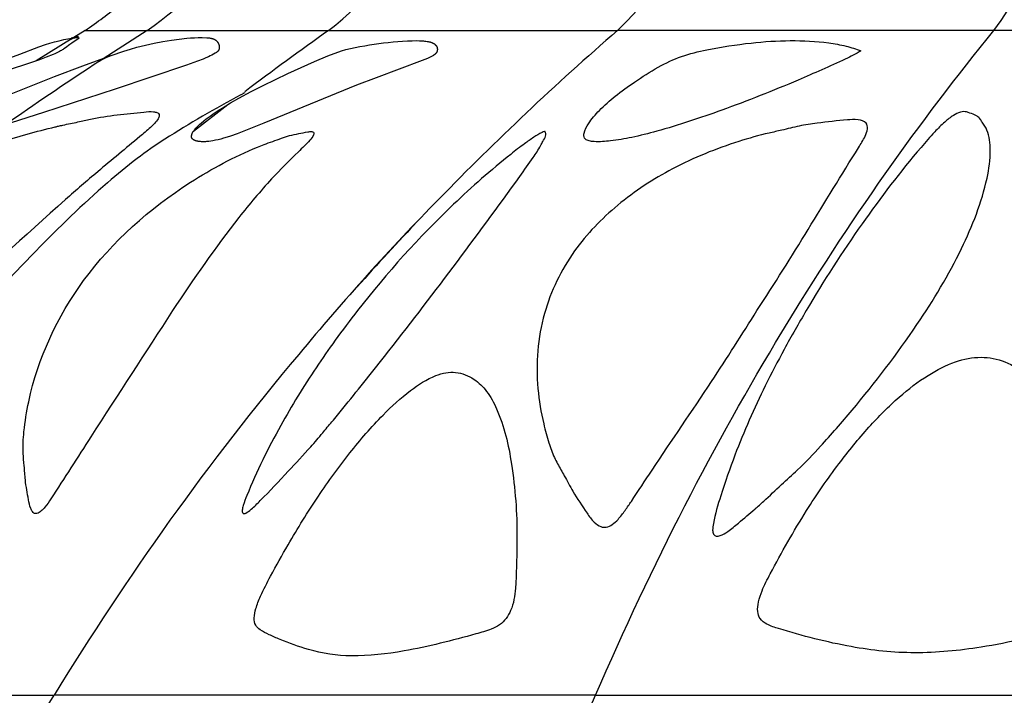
# Model space of a CAD drawing. Header units: millimetres. Extents: x 1250 to 1725, y 0 to 1655.
# Tile 26 of 256: x 1427 to 1459, y 370 to 392. Entities that reach past the tile are written whole.
import ezdxf

# ---------------------------------------------------------------- set-up
doc = ezdxf.new("R2010")
doc.units = ezdxf.units.MM
doc.header["$MEASUREMENT"] = 0
doc.layers.add('Crea2D$visibili$tangenti', color=7, linetype='Continuous', true_color=0x000000)

msp = doc.modelspace()

# ---------------------------------------------------------------- linework, layer by layer
at = {"layer": 'Crea2D$visibili$tangenti'}
for p, q in [((1429.041, 391.054), (1427.866, 390.319)), ((1428.986, 391.053), (1429.216, 391.105)), ((1429.428, 391.292), (1429.068, 391.071)), ((1429.428, 391.292), (1431.41, 391.292)), ((1431.41, 391.292), (1429.854, 390.288)), ((1431.41, 391.292), (1437.221, 391.292)), ((1437.221, 391.292), (1446.466, 391.292)), ((1458.513, 391.292), (1446.466, 391.292)), ((1472.543, 391.292), (1458.513, 391.292)), ((1434.494, 389.275), (1434.419, 389.226)), ((1434.49, 389.279), (1434.549, 389.31)), ((1432.894, 388.065), (1433.995, 388.918)), ((1415.137, 370.001), (1428.434, 370.001)), ((1445.763, 370.001), (1428.434, 370.001)), ((1445.763, 370.001), (1465.943, 370.001))]:
    msp.add_line(p, q, dxfattribs=at)
for points in [[(1426.897, 390.371), (1427.344, 390.532), (1427.952, 390.767), (1428.157, 390.839), (1428.301, 390.885), (1428.447, 390.927), (1428.594, 390.965), (1428.742, 391), (1428.876, 391.027), (1428.943, 391.039), (1429.011, 391.05), (1429.053, 391.056), (1429.095, 391.061), (1429.116, 391.063), (1429.137, 391.064), (1429.158, 391.065), (1429.179, 391.066), (1429.18, 391.065), (1429.182, 391.065), (1429.184, 391.065), (1429.186, 391.065), (1429.199, 391.065), (1429.201, 391.064), (1429.202, 391.064), (1429.204, 391.064), (1429.205, 391.064), (1429.206, 391.064), (1429.207, 391.064), (1429.208, 391.064), (1429.209, 391.063), (1429.211, 391.063), (1429.211, 391.063), (1429.212, 391.063), (1429.212, 391.062), (1429.213, 391.062), (1429.213, 391.062), (1429.214, 391.062), (1429.215, 391.062), (1429.215, 391.061), (1429.216, 391.061), (1429.216, 391.061), (1429.217, 391.061), (1429.217, 391.06), (1429.218, 391.06), (1429.218, 391.06), (1429.219, 391.059), (1429.219, 391.059), (1429.219, 391.059), (1429.22, 391.058), (1429.22, 391.058), (1429.221, 391.058), (1429.221, 391.057), (1429.222, 391.057), (1429.222, 391.057), (1429.222, 391.056), (1429.223, 391.056), (1429.223, 391.056), (1429.223, 391.055), (1429.224, 391.055), (1429.224, 391.054), (1429.224, 391.054), (1429.225, 391.054), (1429.225, 391.053), (1429.225, 391.053), (1429.225, 391.053), (1429.225, 391.053), (1429.225, 391.052), (1429.225, 391.052), (1429.225, 391.052), (1429.225, 391.052), (1429.226, 391.052), (1429.226, 391.051), (1429.226, 391.051), (1429.226, 391.051), (1429.226, 391.051), (1429.226, 391.05), (1429.226, 391.05), (1429.226, 391.05), (1429.226, 391.05), (1429.226, 391.05), (1429.226, 391.049), (1429.226, 391.049), (1429.226, 391.049), (1429.226, 391.049), (1429.226, 391.048), (1429.226, 391.048), (1429.226, 391.048), (1429.226, 391.048), (1429.226, 391.048), (1429.226, 391.047), (1429.226, 391.047), (1429.226, 391.047), (1429.226, 391.046), (1429.226, 391.046), (1429.226, 391.046), (1429.226, 391.046), (1429.226, 391.045), (1429.226, 391.045), (1429.226, 391.045), (1429.225, 391.045), (1429.225, 391.044), (1429.225, 391.044), (1429.225, 391.044), (1429.225, 391.044), (1429.225, 391.043), (1429.225, 391.043), (1429.224, 391.043), (1429.224, 391.043), (1429.224, 391.042), (1429.224, 391.041), (1429.223, 391.041), (1429.223, 391.04), (1429.222, 391.04), (1429.222, 391.039), (1429.221, 391.039), (1429.221, 391.038), (1429.22, 391.037), (1429.219, 391.036), (1429.218, 391.035), (1429.216, 391.033), (1429.213, 391.031), (1429.203, 391.023), (1429.193, 391.015), (1429.174, 391.002), (1428.999, 390.886), (1428.941, 390.846), (1428.797, 390.738), (1428.748, 390.703), (1428.721, 390.686), (1428.694, 390.668), (1428.667, 390.652), (1428.639, 390.635), (1428.61, 390.62), (1428.582, 390.605), (1428.523, 390.576), (1428.464, 390.549), (1428.405, 390.524), (1428.186, 390.435), (1427.964, 390.353), (1422.726, 388.62)], [(1426.843, 389.177), (1428.451, 389.817), (1429.354, 390.163), (1430.262, 390.493), (1430.672, 390.632), (1430.878, 390.697), (1431.086, 390.756), (1431.223, 390.791), (1431.361, 390.825), (1431.637, 390.884), (1431.915, 390.935), (1432.195, 390.98), (1432.438, 391.014), (1432.682, 391.041), (1432.804, 391.052), (1432.927, 391.059), (1433.05, 391.064), (1433.173, 391.066), (1433.318, 391.061), (1433.354, 391.058), (1433.373, 391.057), (1433.391, 391.055), (1433.409, 391.052), (1433.427, 391.049), (1433.445, 391.046), (1433.463, 391.043), (1433.473, 391.04), (1433.484, 391.038), (1433.494, 391.035), (1433.505, 391.032), (1433.515, 391.028), (1433.526, 391.025), (1433.536, 391.021), (1433.546, 391.017), (1433.556, 391.013), (1433.565, 391.008), (1433.575, 391.003), (1433.579, 391.001), (1433.584, 390.998), (1433.589, 390.995), (1433.593, 390.992), (1433.598, 390.989), (1433.602, 390.986), (1433.606, 390.983), (1433.611, 390.98), (1433.615, 390.977), (1433.619, 390.973), (1433.625, 390.969), (1433.63, 390.964), (1433.635, 390.959), (1433.64, 390.954), (1433.645, 390.948), (1433.65, 390.943), (1433.655, 390.937), (1433.659, 390.932), (1433.664, 390.926), (1433.668, 390.92), (1433.672, 390.914), (1433.676, 390.908), (1433.68, 390.901), (1433.684, 390.895), (1433.687, 390.888), (1433.691, 390.882), (1433.694, 390.875), (1433.697, 390.868), (1433.7, 390.861), (1433.702, 390.854), (1433.705, 390.848), (1433.707, 390.841), (1433.709, 390.833), (1433.711, 390.826), (1433.713, 390.819), (1433.715, 390.812), (1433.716, 390.805), (1433.718, 390.797), (1433.719, 390.79), (1433.719, 390.783), (1433.72, 390.776), (1433.721, 390.768), (1433.721, 390.759), (1433.721, 390.755), (1433.721, 390.75), (1433.721, 390.746), (1433.721, 390.742), (1433.72, 390.737), (1433.72, 390.733), (1433.719, 390.728), (1433.719, 390.724), (1433.718, 390.72), (1433.718, 390.715), (1433.717, 390.711), (1433.716, 390.707), (1433.715, 390.702), (1433.714, 390.698), (1433.713, 390.694), (1433.712, 390.69), (1433.71, 390.686), (1433.709, 390.682), (1433.707, 390.678), (1433.706, 390.674), (1433.704, 390.67), (1433.702, 390.666), (1433.7, 390.662), (1433.698, 390.658), (1433.696, 390.655), (1433.694, 390.651), (1433.692, 390.647), (1433.69, 390.644), (1433.687, 390.64), (1433.685, 390.637), (1433.682, 390.634), (1433.68, 390.631), (1433.678, 390.629), (1433.675, 390.626), (1433.673, 390.623), (1433.67, 390.621), (1433.667, 390.618), (1433.665, 390.616), (1433.659, 390.611), (1433.654, 390.606), (1433.648, 390.601), (1433.642, 390.597), (1433.635, 390.592), (1433.629, 390.588), (1433.616, 390.579), (1433.59, 390.563), (1433.536, 390.533), (1433.483, 390.504), (1433.429, 390.477), (1433.375, 390.451), (1433.29, 390.412), (1433.204, 390.376), (1433.029, 390.307), (1432.674, 390.181), (1430.39, 389.41), (1428.099, 388.66), (1426.25, 388.074)]]:
    msp.add_lwpolyline(points, dxfattribs=at)
msp.add_lwpolyline([(1437.628, 390.644, -0.05782), (1440.046, 390.966), (1440.129, 390.964), (1440.211, 390.961), (1440.252, 390.958), (1440.294, 390.954), (1440.335, 390.949), (1440.376, 390.943), (1440.403, 390.939), (1440.429, 390.933), (1440.443, 390.93), (1440.456, 390.927), (1440.469, 390.924), (1440.482, 390.92), (1440.495, 390.916), (1440.508, 390.911), (1440.52, 390.907), (1440.533, 390.901), (1440.545, 390.896), (1440.557, 390.89), (1440.563, 390.887), (1440.569, 390.884), (1440.575, 390.88), (1440.581, 390.877), (1440.59, 390.871), (1440.598, 390.865), (1440.607, 390.859), (1440.615, 390.852), (1440.619, 390.849), (1440.623, 390.846), (1440.627, 390.842), (1440.631, 390.839), (1440.635, 390.835), (1440.639, 390.831), (1440.642, 390.828), (1440.646, 390.824), (1440.649, 390.82), (1440.653, 390.816), (1440.656, 390.812), (1440.659, 390.808), (1440.662, 390.804), (1440.665, 390.799), (1440.668, 390.795), (1440.671, 390.791), (1440.674, 390.786), (1440.676, 390.782), (1440.679, 390.777), (1440.681, 390.772), (1440.683, 390.768), (1440.685, 390.763), (1440.687, 390.758), (1440.689, 390.753), (1440.691, 390.748), (1440.692, 390.744), (1440.694, 390.739), (1440.695, 390.734), (1440.696, 390.729), (1440.697, 390.724), (1440.698, 390.718), (1440.699, 390.713), (1440.699, 390.708), (1440.7, 390.703), (1440.7, 390.698), (1440.7, 390.693), (1440.7, 390.687), (1440.7, 390.682), (1440.7, 390.677), (1440.7, 390.672), (1440.7, 390.667), (1440.699, 390.662), (1440.698, 390.656), (1440.698, 390.651), (1440.697, 390.646), (1440.696, 390.641), (1440.694, 390.636), (1440.693, 390.631), (1440.692, 390.626), (1440.69, 390.622), (1440.689, 390.617), (1440.687, 390.612), (1440.685, 390.607), (1440.683, 390.603), (1440.681, 390.598), (1440.678, 390.594), (1440.676, 390.589), (1440.673, 390.585), (1440.671, 390.581), (1440.668, 390.577), (1440.665, 390.572), (1440.661, 390.568), (1440.658, 390.564), (1440.655, 390.56), (1440.651, 390.557), (1440.648, 390.553), (1440.644, 390.549), (1440.64, 390.546), (1440.637, 390.542), (1440.633, 390.539), (1440.629, 390.535), (1440.625, 390.532), (1440.616, 390.525), (1440.608, 390.519), (1440.599, 390.513), (1440.59, 390.507), (1440.572, 390.495), (1440.553, 390.484), (1440.511, 390.461), (1440.47, 390.44), (1440.427, 390.419), (1440.385, 390.399), (1440.3, 390.362), (1440.213, 390.327), (1438.737, 389.779), (1438.109, 389.536), (1435.149, 388.322), (1434.299, 387.987), (1434.081, 387.909), (1433.972, 387.872), (1433.861, 387.838), (1433.776, 387.815), (1433.691, 387.793), (1433.605, 387.774), (1433.518, 387.758), (1433.451, 387.747), (1433.384, 387.738), (1433.351, 387.734), (1433.317, 387.732), (1433.284, 387.729), (1433.25, 387.728), (1433.216, 387.728), (1433.183, 387.728), (1433.149, 387.73), (1433.116, 387.732), (1433.083, 387.736), (1433.066, 387.739), (1433.049, 387.741), (1433.033, 387.744), (1433.016, 387.747), (1433, 387.751), (1432.983, 387.755), (1432.962, 387.762), (1432.952, 387.765), (1432.943, 387.769), (1432.938, 387.771), (1432.933, 387.773), (1432.929, 387.775), (1432.924, 387.777), (1432.92, 387.779), (1432.915, 387.781), (1432.911, 387.784), (1432.906, 387.787), (1432.902, 387.789), (1432.899, 387.791), (1432.895, 387.794), (1432.891, 387.797), (1432.887, 387.8), (1432.883, 387.803), (1432.88, 387.806), (1432.876, 387.809), (1432.872, 387.812), (1432.869, 387.815), (1432.866, 387.818), (1432.862, 387.822), (1432.859, 387.825), (1432.858, 387.827), (1432.856, 387.829), (1432.855, 387.831), (1432.854, 387.833), (1432.852, 387.835), (1432.851, 387.836), (1432.85, 387.838), (1432.849, 387.84), (1432.848, 387.842), (1432.847, 387.844), (1432.846, 387.846), (1432.845, 387.847), (1432.844, 387.849), (1432.843, 387.851), (1432.842, 387.853), (1432.841, 387.855), (1432.841, 387.857), (1432.84, 387.859), (1432.839, 387.861), (1432.839, 387.863), (1432.838, 387.865), (1432.837, 387.867), (1432.837, 387.869), (1432.836, 387.871), (1432.836, 387.873), (1432.836, 387.875), (1432.835, 387.879), (1432.834, 387.883), (1432.834, 387.887), (1432.834, 387.891), (1432.833, 387.895), (1432.833, 387.899), (1432.833, 387.904), (1432.834, 387.908), (1432.834, 387.912), (1432.834, 387.916), (1432.835, 387.92), (1432.835, 387.925), (1432.836, 387.929), (1432.837, 387.933), (1432.838, 387.937), (1432.838, 387.942), (1432.841, 387.95), (1432.843, 387.958), (1432.845, 387.967), (1432.848, 387.974), (1432.851, 387.982), (1432.854, 387.99), (1432.857, 387.998), (1432.86, 388.005), (1432.863, 388.013), (1432.867, 388.02), (1432.871, 388.027), (1432.875, 388.035), (1432.879, 388.042), (1432.883, 388.049), (1432.887, 388.056), (1432.896, 388.07), (1432.905, 388.083), (1432.915, 388.097), (1432.925, 388.11), (1432.935, 388.123), (1432.946, 388.136), (1432.968, 388.16), (1432.991, 388.185), (1433.028, 388.222), (1433.066, 388.258), (1433.104, 388.293), (1433.143, 388.328), (1433.224, 388.394), (1433.306, 388.458), (1433.43, 388.55), (1433.557, 388.639), (1433.686, 388.726), (1433.816, 388.809), (1434.081, 388.97), (1434.351, 389.124), (1434.737, 389.333), (1435.128, 389.534), (1435.919, 389.916), (1436.766, 390.296), (1437.195, 390.475)], format="xyb", close=True, dxfattribs=at)
for centre, radius, start, end in [((1423.72, 402.311), 13.437, 304.9094, 323.8527), ((1421.242, 403.35), 14.574, 304.1727, 309.6889), ((1429.569, 389.866), 1.288, 112.1396, 121.299), ((1500.343, 302.135), 109.24, 125.29819, 127.04268), ((1506.757, 321.749), 92.039, 130.92426, 135.81743), ((1431.74, 387.083), 3.715, 114.0146, 123.0417), ((1495.579, 290.095), 119.827, 123.34373, 124.98446), ((1454.88, 351.458), 42.966, 118.4533, 122.2118), ((1495.086, 332.362), 76.275, 135.42436, 140.46235), ((1505.767, 322.721), 90.652, 136.52626, 138.36931), ((1505.094, 323.298), 89.765, 140.06687, 148.64922)]:
    msp.add_arc(centre, radius, start, end, dxfattribs=at)
for points in [[(1446.466, 391.292), (1453.466, 398.022), (1451.009, 412.865), (1444.762, 418.847)], [(1458.513, 391.292), (1463.463, 398.022), (1461.726, 412.865), (1457.309, 418.847)], [(1437.221, 391.292), (1439.704, 393.241), (1441.216, 395.871), (1441.924, 398.768)], [(1445.763, 370.001), (1449.397, 378.434), (1453.777, 385.484), (1458.513, 391.292)], [(1415.997, 341.82), (1419.116, 352.02), (1423.287, 361.595), (1428.434, 370.001)], [(1436.968, 341.82), (1439.174, 352.02), (1442.124, 361.595), (1445.763, 370.001)]]:
    msp.add_open_spline(points, degree=3, dxfattribs=at)
for points, knots in [([(1454.254, 390.644), (1454.178, 390.673), (1454.02, 390.726), (1453.68, 390.818), (1453.007, 390.945), (1452.406, 390.967), (1451.995, 390.966), (1451.576, 390.965), (1450.679, 390.902), (1449.518, 390.724), (1448.511, 390.493), (1447.74, 390.117), (1447.045, 389.669), (1446.406, 389.215), (1445.909, 388.771), (1445.563, 388.377), (1445.403, 388.075), (1445.38, 387.891), (1445.443, 387.792), (1445.567, 387.749), (1445.839, 387.714), (1446.07, 387.737), (1446.245, 387.755), (1446.471, 387.781), (1446.968, 387.866), (1448.164, 388.171), (1449.947, 388.773), (1451.955, 389.561), (1453.428, 390.223), (1454.099, 390.533), (1454.254, 390.644)], [0, 0, 0, 0, 0.244714, 0.497309, 1.059448, 2.294635, 2.294635, 2.294635, 3.550548, 4.987275, 5.819369, 6.642046, 7.540626, 8.307761, 8.986833, 9.538619, 9.875643, 9.998659, 10.081582, 10.211856, 10.376248, 10.90333, 10.90333, 10.90333, 11.587179, 12.41382, 14.603291, 17.230396, 18.882583, 19.448443, 19.448443, 19.448443, 19.448443]), ([(1417.281, 375.115), (1417.246, 375.132), (1417.193, 375.203), (1417.148, 375.337), (1417.115, 375.59), (1417.08, 375.933), (1417.042, 376.348), (1417.062, 376.76), (1417.026, 377.119), (1417.062, 377.763), (1417.233, 378.669), (1418.009, 381.22), (1419.38, 383.091), (1420.732, 384.308), (1421.454, 384.961), (1423.069, 386.141), (1425.426, 387.282), (1427.271, 387.9), (1428.204, 388.142), (1428.586, 388.232), (1428.829, 388.287), (1429.172, 388.352), (1430.025, 388.557), (1430.839, 388.635), (1431.55, 388.704), (1431.713, 388.672), (1431.79, 388.634), (1431.813, 388.548), (1431.726, 388.38), (1431.503, 388.166), (1430.846, 387.611), (1429.927, 386.859), (1427.813, 385.017), (1426.186, 383.509), (1424.878, 382.322)], [0, 0, 0, 0, 0.110798, 0.263644, 0.419595, 0.875141, 1.2991, 1.667979, 2.109271, 2.379646, 3.595246, 4.876919, 10.346863, 10.346863, 10.346863, 13.267717, 16.319706, 18.173254, 19.102242, 19.209106, 19.351372, 19.848173, 20.258492, 21.978037, 22.296002, 22.401324, 22.469416, 22.545543, 22.644951, 23.022044, 23.469726, 25.225222, 26.584688, 31.880508, 31.880508, 31.880508, 31.880508]), ([(1449.75, 375.115), (1449.838, 375.147), (1450.043, 375.271), (1450.405, 375.572), (1450.783, 375.9), (1451.25, 376.301), (1451.685, 376.737), (1452.327, 377.29), (1453.078, 378.089), (1454.399, 379.606), (1455.978, 381.674), (1457.065, 383.461), (1457.475, 384.308), (1457.82, 385.03), (1458.237, 386.061), (1458.428, 387.374), (1458.365, 387.945), (1458.229, 388.238), (1458.134, 388.339), (1458.079, 388.468), (1457.988, 388.544), (1457.855, 388.61), (1457.738, 388.644), (1457.592, 388.701), (1457.419, 388.686), (1457.182, 388.563), (1456.907, 388.344), (1456.566, 387.996), (1455.644, 386.938), (1454.219, 385.064), (1453.061, 383.272), (1452.508, 382.322)], [0, 0, 0, 0, 0.279127, 0.716027, 1.411897, 1.780592, 2.561154, 3.259597, 4.318359, 5.849259, 9.293967, 12.114522, 12.114522, 12.114522, 14.518117, 15.420404, 16.077851, 16.21964, 16.376243, 16.491328, 16.634002, 16.721269, 16.939417, 16.996583, 17.1889, 17.442085, 17.791372, 18.241164, 18.902584, 22.000394, 25.297743, 25.297743, 25.297743, 25.297743]), ([(1450.927, 382.322), (1452.054, 384.033), (1453.16, 385.925), (1454.373, 387.846), (1454.479, 388.121), (1454.446, 388.376), (1454.129, 388.451), (1453.624, 388.415), (1452.977, 388.343), (1452.284, 388.242), (1451.772, 388.104), (1451.124, 387.97), (1449.93, 387.629), (1448.251, 386.958), (1446.447, 385.775), (1444.963, 384.239), (1443.969, 382.203), (1443.817, 380.24), (1444.052, 378.859), (1444.25, 378.125), (1444.398, 377.699), (1444.581, 377.352), (1444.787, 376.998), (1445.07, 376.452), (1445.404, 375.964), (1445.678, 375.559), (1445.854, 375.432), (1445.934, 375.403)], [0, 0, 0, 0, 6.146344, 6.569063, 6.81663, 7.018278, 7.294583, 7.639412, 8.613209, 9.195372, 9.767939, 10.184724, 11.190171, 13.485184, 15.597091, 17.616079, 19.848615, 22.277686, 23.424306, 24.045011, 24.555117, 24.776653, 25.21844, 25.784518, 26.61746, 26.991577, 27.249776, 27.249776, 27.249776, 27.249776]), ([(1427.791, 375.835), (1427.771, 375.848), (1427.728, 375.894), (1427.659, 376.038), (1427.594, 376.38), (1427.511, 376.836), (1427.486, 377.332), (1427.424, 377.845), (1427.469, 378.533), (1427.778, 380.499), (1429.208, 383.574), (1432.109, 386.132), (1434.26, 387.285), (1435.266, 387.686), (1435.609, 387.804), (1436.071, 387.965), (1436.403, 388.013), (1436.657, 388.065), (1436.736, 388.045), (1436.756, 387.993), (1436.718, 387.895), (1436.554, 387.694), (1436.082, 387.247), (1435.294, 386.453), (1433.898, 384.792), (1432.906, 383.335), (1432.226, 382.322)], [0, 0, 0, 0, 0.070403, 0.185632, 0.474525, 1.114565, 1.573807, 1.962866, 2.663735, 3.633631, 7.924719, 12.601563, 15.026503, 15.250975, 15.841631, 16.115069, 16.717224, 16.839619, 16.898678, 16.94327, 16.994135, 17.202429, 17.721233, 18.942797, 20.560442, 24.222404, 24.222404, 24.222404, 24.222404]), ([(1434.572, 375.835), (1434.634, 375.869), (1434.797, 375.994), (1435.244, 376.447), (1435.876, 377.119), (1436.477, 377.769), (1436.845, 378.179), (1437.066, 378.45), (1437.347, 378.783), (1438.01, 379.595), (1440.068, 382.173), (1442.084, 384.864), (1443.714, 387.141), (1443.96, 387.513), (1444.08, 387.749), (1444.162, 387.869), (1444.182, 387.98), (1444.159, 388.034), (1444.148, 388.059), (1444.103, 388.053), (1443.982, 387.997), (1443.768, 387.864), (1443.437, 387.628), (1442.555, 386.944), (1440.657, 385.274), (1439.086, 383.53), (1438.148, 382.322)], [0, 0, 0, 0, 0.210314, 0.613649, 1.909519, 2.977805, 3.270074, 3.562379, 4.027221, 4.577308, 6.706097, 13.92302, 14.661657, 15.10823, 15.259757, 15.453885, 15.538848, 15.599678, 15.611877, 15.636154, 15.712553, 16.02397, 16.380062, 16.938453, 19.369296, 23.958621, 23.958621, 23.958621, 23.958621]), ([(1431.976, 387.811), (1431.673, 387.616), (1431.045, 387.173), (1429.637, 386.01), (1427.733, 384.15), (1425.823, 382.073), (1423.991, 380.016), (1422.818, 378.649), (1421.686, 377.376), (1420.996, 376.626), (1420.375, 375.956), (1420.02, 375.588), (1419.869, 375.445), (1419.811, 375.403)], [0, 0, 0, 0, 1.082833, 2.304097, 5.474157, 9.059745, 10.771364, 13.735799, 14.463353, 15.882576, 16.794373, 17.202515, 17.41736, 17.41736, 17.41736, 17.41736]), ([(1432.226, 382.322), (1431.359, 380.973), (1430.045, 378.974), (1428.705, 376.863), (1428.181, 376.064), (1428.03, 375.904), (1427.912, 375.817), (1427.819, 375.815), (1427.791, 375.835)], [0, 0, 0, 0, 4.810391, 7.176483, 7.500751, 7.675665, 7.834544, 7.935191, 7.935191, 7.935191, 7.935191]), ([(1438.148, 382.322), (1437.902, 382.009), (1437.449, 381.407), (1436.603, 380.195), (1435.606, 378.565), (1434.865, 377.068), (1434.501, 376.14), (1434.456, 375.956), (1434.454, 375.867), (1434.491, 375.804), (1434.548, 375.822), (1434.572, 375.835)], [0, 0, 0, 0, 1.193602, 2.26232, 4.431195, 6.924656, 7.262987, 7.421324, 7.488915, 7.528559, 7.621304, 7.621304, 7.621304, 7.621304]), ([(1445.934, 375.403), (1445.989, 375.382), (1446.12, 375.376), (1446.316, 375.469), (1446.515, 375.66), (1446.709, 375.918), (1447.067, 376.447), (1447.978, 377.83), (1449.353, 379.843), (1450.454, 381.558), (1450.927, 382.322)], [0, 0, 0, 0, 0.172919, 0.385948, 0.632097, 1.000338, 1.350527, 2.549408, 5.967475, 8.663549, 8.663549, 8.663549, 8.663549]), ([(1452.508, 382.322), (1452.264, 381.913), (1451.81, 381.118), (1451.017, 379.59), (1450.325, 378.028), (1449.809, 376.542), (1449.568, 375.738), (1449.501, 375.32), (1449.522, 375.162), (1449.623, 375.076), (1449.713, 375.104), (1449.75, 375.115)], [0, 0, 0, 0, 1.429122, 2.745212, 5.167165, 6.545723, 7.465129, 7.678395, 7.818747, 7.922441, 8.053195, 8.053195, 8.053195, 8.053195]), ([(1455.975, 371.364), (1456.687, 371.361), (1458.326, 371.523), (1460.083, 371.943), (1461.248, 372.249), (1461.679, 372.469), (1461.962, 373.026), (1461.892, 373.925), (1461.747, 374.883), (1461.538, 376.075), (1461.206, 377.294), (1460.736, 378.556), (1460.184, 379.541), (1459.586, 380.253), (1458.896, 380.723), (1458.362, 380.828), (1458.102, 380.826), (1457.822, 380.828), (1457.222, 380.704), (1456.338, 380.241), (1455.411, 379.528), (1454.462, 378.564), (1453.472, 377.347), (1452.397, 375.787), (1451.619, 374.402), (1451.109, 373.423), (1450.972, 373.014), (1450.931, 372.706), (1451.017, 372.428), (1451.278, 372.243), (1452.256, 371.937), (1453.82, 371.528), (1455.294, 371.363), (1455.975, 371.364)], [0, 0, 0, 0, 2.135219, 4.928705, 5.409088, 5.751525, 6.344663, 7.18766, 8.411354, 9.277176, 10.799462, 12.208376, 13.306361, 14.172267, 14.988424, 15.76869, 15.76869, 15.76869, 16.606336, 17.583756, 18.742579, 20.111063, 21.627236, 23.450784, 25.786849, 26.388755, 26.763459, 27.074315, 27.314408, 27.596769, 27.997813, 30.39426, 32.434176, 32.434176, 32.434176, 32.434176]), ([(1441.876, 380.12), (1441.7, 380.24), (1441.396, 380.358), (1440.962, 380.345), (1440.452, 380.185), (1439.758, 379.734), (1438.842, 378.891), (1437.863, 377.75), (1436.852, 376.358), (1436.03, 375.024), (1435.429, 373.946), (1435.073, 373.269), (1434.894, 372.818), (1434.823, 372.5), (1434.858, 372.241), (1435.059, 372.063), (1435.331, 371.932), (1435.843, 371.713), (1436.701, 371.393), (1437.484, 371.264), (1437.95, 371.264), (1438.516, 371.258), (1439.862, 371.416), (1441.343, 371.801), (1442.36, 372.085), (1442.791, 372.287), (1443.115, 372.743), (1443.191, 373.259), (1443.222, 373.718), (1443.232, 374.257), (1443.274, 375.517), (1443.15, 377.238), (1442.798, 378.828), (1442.319, 379.731), (1442.031, 380.016), (1441.876, 380.12)], [0, 0, 0, 0, 0.639542, 0.948175, 1.28793, 2.233576, 3.408798, 5.020037, 6.733599, 8.569732, 9.716605, 10.437245, 10.863021, 11.168475, 11.411092, 11.618141, 11.938697, 12.322214, 13.288289, 14.682393, 14.682393, 14.682393, 16.377408, 18.741714, 19.255827, 19.556754, 20.141485, 20.876994, 21.090513, 21.53057, 22.493385, 24.864231, 26.703866, 27.346041, 27.90437, 27.90437, 27.90437, 27.90437])]:
    msp.add_open_spline(points, degree=3, knots=knots, dxfattribs=at)

doc.saveas('drawing.dxf')
